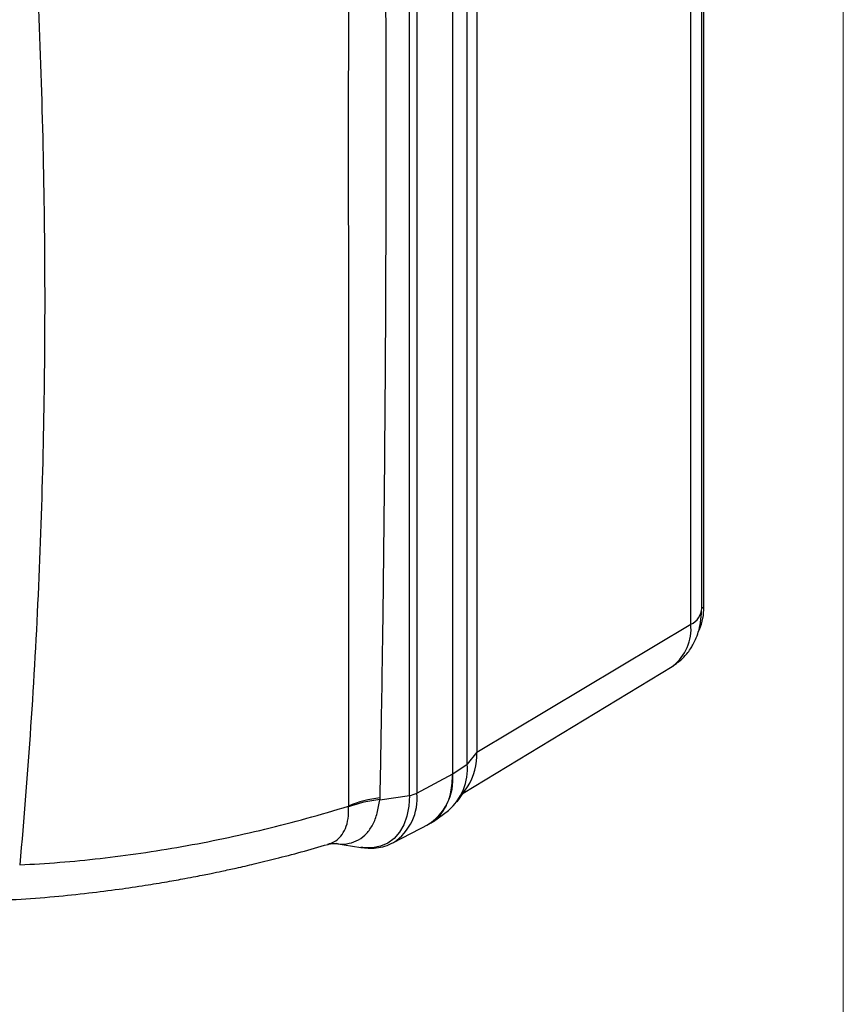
# Model space of a CAD drawing. Header units: millimetres. Extents: x 0 to 864, y 0 to 559.
# Tile 13 of 32: x 767 to 864, y 279 to 396. Entities that reach past the tile are written whole.
import ezdxf

# ---------------------------------------------------------------- set-up
doc = ezdxf.new("R2010")
doc.units = ezdxf.units.MM
doc.header["$LTSCALE"] = 2
doc.linetypes.add('SLD-Solid', pattern=[0])
doc.layers.add('SLD-DEFPOINTS', color=7, linetype='Continuous')

# ---------------------------------------------------------------- blocks, each defined once
blk = doc.blocks.new('Block2')
at = {"color": 7, "linetype": 'SLD-Solid', "lineweight": 18}
blk.add_line((863.6, 558.8), (863.6, 0), dxfattribs=at)

msp = doc.modelspace()

# ---------------------------------------------------------------- linework, layer by layer
at = {"color": 7, "linetype": 'SLD-Solid', "lineweight": 18}
msp.add_line((863.6, 0), (863.6, 558.8), dxfattribs=at)
for p, q in [((846.92, 326.08), (846.92, 482.44)), ((847.15, 326.27), (847.15, 482.64)), ((845.63, 324.23), (845.63, 480.6)), ((820.4, 465.52), (820.4, 309.15)), ((819.26, 307.74), (819.26, 464.11)), ((817.57, 306.59), (817.57, 462.91)), ((812.46, 304.04), (812.46, 460.36)), ((813.34, 460.64), (813.34, 304.32)), ((846.92, 326.14), (847.15, 326.27)), ((820.4, 309.15), (845.63, 324.23)), ((818.78, 304.31), (843.42, 319.25)), ((843.51, 319.3), (843.42, 319.25)), ((820.4, 309.15), (819.26, 307.74)), ((817.56, 306.57), (819.26, 307.74)), ((813.34, 304.32), (817.57, 306.59)), ((818.07, 303.3), (819.3, 305.04)), ((808.95, 303.54), (812.46, 304.04)), ((815.31, 300.98), (817.05, 302.25)), ((810.57, 298.47), (814.76, 300.65)), ((803.79, 298.38), (806.72, 297.91)), ((806.97, 297.88), (806.72, 297.91))]:
    msp.add_line(p, q)
at = {"flags": 128}
msp.add_lwpolyline([(812.46, 304.04), (812.38, 302.77), (812.16, 301.61), (811.8, 300.58), (811.29, 299.69), (810.66, 298.97), (809.91, 298.41), (809.06, 298.04), (808.11, 297.86), (807.09, 297.86), (806.97, 297.88)], dxfattribs=at)
for centre, radius, start, end in [((844.67, 326.27), 2.26, 295.1462, 356.5523), ((840.66, 326.12), 6.5, 337.3976, 1.3404), ((840.12, 323.68), 5.53, 307.7351, 5.717), ((813.61, 308.77), 6.8, 326.7175, 3.1813), ((812.78, 307.17), 6.51, 310.9559, 5.0277), ((811.32, 305.93), 6.27, 300.6388, 5.8901), ((807.08, 303.7), 6.29, 303.7616, 5.6422), ((812.11, 306.69), 2.68, 277.4776, 297.3286), ((810.65, 289.91), 13.95, 96.9657, 112.6943), ((810.24, 289.8), 13.8, 95.3324, 111.0477)]:
    msp.add_arc(centre, radius, start, end)
for points, knots in [([(808.96, 459.64), (808.99, 458.07), (809.05, 454.89), (809.14, 450.08), (809.22, 445.17), (809.31, 438.66), (809.41, 430.51), (809.54, 417.54), (809.65, 401.28), (809.69, 381.8), (809.65, 362.31), (809.54, 346.02), (809.41, 333.01), (809.29, 323.19), (809.14, 313.46), (809.02, 306.95), (808.96, 303.76)], [0, 0, 0, 0, 0.030349, 0.061299, 0.092849, 0.125, 0.186814, 0.249999, 0.374999, 0.499999, 0.624999, 0.75, 0.813182, 0.875, 0.9387, 1, 1, 1, 1]), ([(805.27, 458.56), (805.27, 455.03), (805.27, 448.5), (805.26, 435.45), (805.26, 412.9), (805.25, 380.38), (805.26, 347.99), (805.26, 325.63), (805.27, 312.72), (805.27, 306.26), (805.27, 302.78)], [0, 0, 0, 0, 0.067515, 0.125002, 0.250002, 0.499999, 0.749996, 0.874998, 0.932484, 1, 1, 1, 1]), ([(766.52, 431.83), (767.5, 420.04), (768.24, 408.35), (768.97, 390.99), (769.15, 385.23), (769.4, 373.76), (769.46, 368.06), (769.46, 356.71), (769.4, 351.07), (769.15, 339.84), (768.97, 334.26), (768.24, 317.62), (767.5, 306.67), (766.52, 295.86)], [0, 0, 0, 0, 0.25, 0.25, 0.375, 0.375, 0.5, 0.5, 0.625, 0.625, 0.75, 0.75, 1, 1, 1, 1]), ([(843.42, 319.25), (843.77, 319.49), (844.4, 319.92), (845.1, 320.66), (845.56, 321.28), (845.91, 321.86), (846.23, 322.5), (846.55, 323.37), (846.82, 324.5), (846.88, 325.38), (846.9, 325.85)], [0, 0, 0, 0, 0.160985, 0.288721, 0.383012, 0.451503, 0.544455, 0.669932, 0.823823, 1, 1, 1, 1]), ([(814.74, 300.69), (814.92, 300.78), (815.48, 301.04), (816.22, 301.82), (816.92, 302.98), (817.45, 304.53), (817.52, 305.85), (817.57, 306.59)], [0, 0, 0, 0, 0.102222, 0.310475, 0.51873, 0.726984, 1, 1, 1, 1]), ([(803.83, 298.41), (803.93, 298.38), (804.47, 298.25), (805.37, 298.35), (806.49, 298.74), (807.43, 299.5), (808.17, 300.57), (808.71, 301.91), (808.87, 303), (808.95, 303.54)], [0, 0, 0, 0, 0.037388, 0.196121, 0.357086, 0.519114, 0.677063, 0.839363, 1, 1, 1, 1]), ([(808.96, 303.76), (808.96, 303.72), (808.96, 303.65), (808.96, 303.57), (808.95, 303.54)], [0, 0, 0, 0, 0.500468, 1, 1, 1, 1]), ([(766.52, 295.86), (769.64, 296), (772.8, 296.25), (779.18, 296.97), (782.4, 297.44), (788.89, 298.59), (792.15, 299.27), (798.7, 300.86), (801.99, 301.76), (805.27, 302.78)], [0, 0, 0, 0, 0.25, 0.25, 0.5, 0.5, 0.75, 0.75, 1, 1, 1, 1]), ([(802.85, 298.3), (803.09, 298.37), (803.68, 298.55), (804.39, 299.18), (804.95, 300.11), (805.28, 301.28), (805.28, 302.21), (805.28, 302.68)], [0, 0, 0, 0, 0.152917, 0.362478, 0.573789, 0.785541, 1, 1, 1, 1]), ([(805.28, 302.68), (805.28, 302.69), (805.28, 302.73), (805.27, 302.76), (805.27, 302.78)], [0, 0, 0, 0, 0.498192, 1, 1, 1, 1]), ([(762.36, 291.6), (763.61, 291.65), (766.34, 291.76), (770.45, 292.08), (774.49, 292.5), (778.06, 292.95), (781.15, 293.41), (783.74, 293.83), (785.73, 294.19), (787.17, 294.46), (788.21, 294.67), (789.23, 294.87), (790.49, 295.14), (792.18, 295.5), (794.3, 295.99), (796.85, 296.62), (799.75, 297.37), (801.8, 297.96), (802.86, 298.27)], [0, 0, 0, 0, 0.095276, 0.208723, 0.309693, 0.398232, 0.474287, 0.537843, 0.588917, 0.620232, 0.643873, 0.664147, 0.694537, 0.736019, 0.787556, 0.849803, 0.922791, 1, 1, 1, 1]), ([(802.87, 298.27), (803, 298.31), (803.29, 298.39), (803.63, 298.38), (803.83, 298.38)], [0, 0, 0, 0, 0.444679, 1, 1, 1, 1]), ([(806.71, 297.91), (807.01, 297.88), (807.63, 297.8), (808.59, 297.84), (809.6, 298.03), (810.24, 298.32), (810.57, 298.47)], [0, 0, 0, 0, 0.216561, 0.455824, 0.717423, 1, 1, 1, 1])]:
    msp.add_open_spline(points, degree=3, knots=knots)

# ---------------------------------------------------------------- block references
at = {"layer": 'SLD-DEFPOINTS'}
msp.add_blockref('Block2', (0, 0), dxfattribs=at)

doc.saveas('drawing.dxf')
